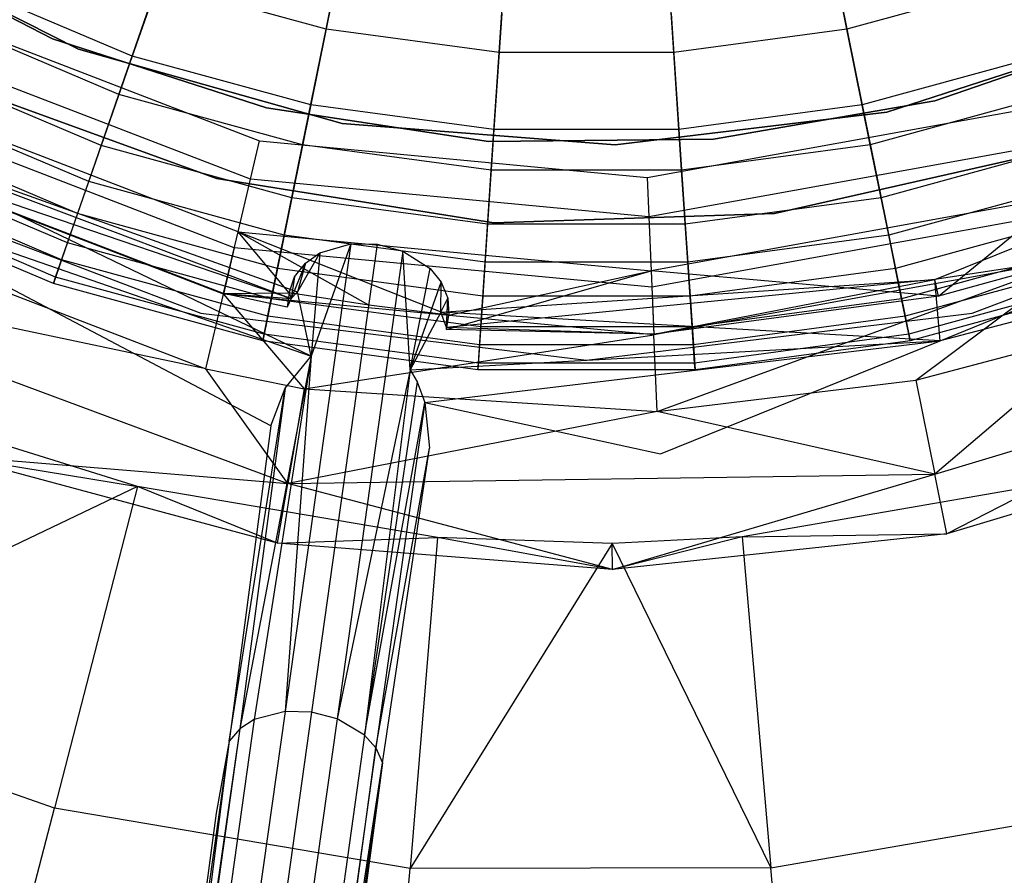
# Model space of a CAD drawing. Extents: x 5.4 to 34.8, y -14.7 to 14.7.
# Tile 136 of 251: x 19.1 to 20.9, y -4 to -2.4. Entities that reach past the tile are written whole.
import ezdxf

# ---------------------------------------------------------------- set-up
doc = ezdxf.new("R2010")
doc.units = 0
doc.header["$LTSCALE"] = 2.54
doc.layers.get('0').update_dxf_attribs({"color": 13, "linetype": 'CONTINUOUS'})

# ---------------------------------------------------------------- blocks, each defined once
blk = doc.blocks.new('BOHO_S_PM_7777_STL')
at = {"color": 0}
for p, q in [((19.6372, -2.3846, 14.9409), (19.6896, -2.1268, 14.6414)), ((19.6372, -2.3846, 14.9409), (19.6896, -2.1268, 14.6414)), ((20.6066, -2.3846, 14.9409), (20.5542, -2.1268, 14.6414)), ((20.6066, -2.3846, 14.9409), (20.5542, -2.1268, 14.6414)), ((19.9594, -2.4279, 14.9409), (19.977, -2.1654, 14.6414)), ((19.9594, -2.4279, 14.9409), (19.977, -2.1654, 14.6414)), ((20.2845, -2.4279, 14.9409), (20.2669, -2.1654, 14.6414)), ((20.2845, -2.4279, 14.9409), (20.2669, -2.1654, 14.6414)), ((18.7221, -2.191, 154.1511), (19.1764, -2.422, 154.1511)), ((19.1764, -2.422, 161.7511), (18.7221, -2.191, 161.7511)), ((19.1764, -2.422, 161.7511), (18.7221, -2.191, 161.7511)), ((18.7221, -2.191, 154.1511), (19.1764, -2.422, 154.1511)), ((19.1278, -2.4024, 154.4311), (18.7553, -2.2119, 154.4311)), ((18.7553, -2.2119, 154.3511), (19.1278, -2.4024, 154.3511)), ((19.1278, -2.4024, 154.4311), (18.7553, -2.2119, 154.4311)), ((18.7553, -2.2119, 154.3511), (19.1278, -2.4024, 154.3511)), ((19.3476, -2.23, 18.9274), (19.2766, -2.4345, 18.5337)), ((19.3476, -2.23, 18.9274), (19.2766, -2.4345, 18.5337)), ((19.2766, -2.4345, 18.5337), (18.9597, -2.3001, 18.5337)), ((19.2766, -2.4345, 18.5337), (18.9597, -2.3001, 18.5337)), ((19.2518, -2.506, 15.2737), (19.3237, -2.2987, 14.9409)), ((19.2518, -2.506, 15.2737), (19.3237, -2.2987, 14.9409)), ((19.6372, -2.3846, 14.9409), (19.3237, -2.2987, 14.9409)), ((19.6372, -2.3846, 14.9409), (19.3237, -2.2987, 14.9409)), ((20.9201, -2.2987, 14.9409), (20.6066, -2.3846, 14.9409)), ((20.9201, -2.2987, 14.9409), (20.6066, -2.3846, 14.9409)), ((19.6517, -2.3133, 18.9274), (19.6086, -2.5254, 18.5337)), ((19.6517, -2.3133, 18.9274), (19.6086, -2.5254, 18.5337)), ((20.5921, -2.3133, 18.9274), (20.6352, -2.5254, 18.5337)), ((20.5921, -2.3133, 18.9274), (20.6352, -2.5254, 18.5337)), ((18.8363, -2.3319, 26.5706), (19.5131, -2.5923, 26.5706)), ((18.8363, -2.3319, 26.5706), (19.5131, -2.5923, 26.5706)), ((19.9643, -2.3553, 18.9274), (19.9498, -2.5713, 18.5337)), ((19.9643, -2.3553, 18.9274), (19.9498, -2.5713, 18.5337)), ((20.2796, -2.3553, 18.9274), (20.2941, -2.5713, 18.5337)), ((20.2796, -2.3553, 18.9274), (20.2941, -2.5713, 18.5337)), ((19.2518, -2.506, 15.2737), (18.9255, -2.3676, 15.2737)), ((19.2518, -2.506, 15.2737), (18.9255, -2.3676, 15.2737)), ((20.6813, -2.5391, 154.1511), (21.1659, -2.3812, 154.1511)), ((21.1659, -2.3812, 161.7511), (20.6813, -2.5391, 161.7511)), ((21.1659, -2.3812, 161.7511), (20.6813, -2.5391, 161.7511)), ((20.6813, -2.5391, 154.1511), (21.1659, -2.3812, 154.1511)), ((20.7704, -2.5178, 154.3511), (21.1659, -2.3812, 154.3511)), ((21.1659, -2.3812, 154.4311), (20.7704, -2.5178, 154.4311)), ((21.1659, -2.3812, 154.4311), (20.7704, -2.5178, 154.4311)), ((20.7704, -2.5178, 154.3511), (21.1659, -2.3812, 154.3511)), ((19.4963, -2.6637, 26.2386), (18.8009, -2.3961, 26.2386)), ((19.4963, -2.6637, 26.2386), (18.8009, -2.3961, 26.2386)), ((19.5935, -2.5996, 15.2737), (19.6372, -2.3846, 14.9409)), ((19.5935, -2.5996, 15.2737), (19.6372, -2.3846, 14.9409)), ((19.9594, -2.4279, 14.9409), (19.6372, -2.3846, 14.9409)), ((19.9594, -2.4279, 14.9409), (19.6372, -2.3846, 14.9409)), ((20.6066, -2.3846, 14.9409), (20.2845, -2.4279, 14.9409)), ((20.6066, -2.3846, 14.9409), (20.2845, -2.4279, 14.9409)), ((20.6503, -2.5996, 15.2737), (20.6066, -2.3846, 14.9409)), ((20.6503, -2.5996, 15.2737), (20.6066, -2.3846, 14.9409)), ((19.5261, -2.5308, 154.4311), (19.1278, -2.4024, 154.4311)), ((19.1278, -2.4024, 154.4311), (19.1278, -2.4024, 154.3511)), ((19.1278, -2.4024, 154.3511), (19.5261, -2.5308, 154.3511)), ((19.1278, -2.4024, 154.4311), (19.1278, -2.4024, 154.3511)), ((19.5261, -2.5308, 154.4311), (19.1278, -2.4024, 154.4311)), ((19.1278, -2.4024, 154.3511), (19.5261, -2.5308, 154.3511)), ((19.1764, -2.422, 154.1511), (19.6671, -2.5599, 154.1511)), ((19.6671, -2.5599, 161.7511), (19.1764, -2.422, 161.7511)), ((19.1764, -2.422, 161.7511), (19.1764, -2.422, 154.1511)), ((19.1764, -2.422, 161.7511), (19.1764, -2.422, 154.1511)), ((19.6671, -2.5599, 161.7511), (19.1764, -2.422, 161.7511)), ((19.1764, -2.422, 154.1511), (19.6671, -2.5599, 154.1511)), ((19.2766, -2.4345, 18.5337), (19.2188, -2.6009, 18.1204)), ((19.2766, -2.4345, 18.5337), (19.2188, -2.6009, 18.1204)), ((19.6086, -2.5254, 18.5337), (19.2766, -2.4345, 18.5337)), ((19.6086, -2.5254, 18.5337), (19.2766, -2.4345, 18.5337)), ((19.9447, -2.6468, 15.2737), (19.9594, -2.4279, 14.9409)), ((19.9447, -2.6468, 15.2737), (19.9594, -2.4279, 14.9409)), ((20.2845, -2.4279, 14.9409), (19.9594, -2.4279, 14.9409)), ((20.2845, -2.4279, 14.9409), (19.9594, -2.4279, 14.9409)), ((20.2991, -2.6468, 15.2737), (20.2845, -2.4279, 14.9409)), ((20.2991, -2.6468, 15.2737), (20.2845, -2.4279, 14.9409)), ((20.9673, -2.4345, 18.5337), (20.6352, -2.5254, 18.5337)), ((20.9673, -2.4345, 18.5337), (20.6352, -2.5254, 18.5337)), ((19.2188, -2.6009, 18.1204), (18.8802, -2.4573, 18.1204)), ((19.2188, -2.6009, 18.1204), (18.8802, -2.4573, 18.1204)), ((19.4734, -2.7614, 25.9286), (18.7524, -2.484, 25.9286)), ((19.4734, -2.7614, 25.9286), (18.7524, -2.484, 25.9286)), ((19.433, -2.6623, 154.1511), (18.9416, -2.4838, 154.1511)), ((18.9416, -2.4838, 161.7511), (19.433, -2.6623, 161.7511)), ((19.433, -2.6623, 154.1511), (18.9416, -2.4838, 154.1511)), ((18.9416, -2.4838, 161.7511), (19.433, -2.6623, 161.7511)), ((19.1955, -2.6681, 15.6335), (19.2518, -2.506, 15.2737)), ((19.1955, -2.6681, 15.6335), (19.2518, -2.506, 15.2737)), ((19.5935, -2.5996, 15.2737), (19.2518, -2.506, 15.2737)), ((19.5935, -2.5996, 15.2737), (19.2518, -2.506, 15.2737)), ((20.9921, -2.506, 15.2737), (20.6503, -2.5996, 15.2737)), ((20.9921, -2.506, 15.2737), (20.6503, -2.5996, 15.2737)), ((20.7702, -2.8505, 25.6517), (21.6397, -2.4985, 25.6517)), ((20.7702, -2.8505, 25.6517), (21.6397, -2.4985, 25.6517)), ((19.4664, -2.7912, 26.5706), (18.7376, -2.5108, 26.5706)), ((19.4664, -2.7912, 26.5706), (18.7376, -2.5108, 26.5706)), ((19.1955, -2.6681, 15.6335), (18.8481, -2.5208, 15.6335)), ((19.1955, -2.6681, 15.6335), (18.8481, -2.5208, 15.6335)), ((19.6086, -2.5254, 18.5337), (19.5735, -2.6981, 18.1204)), ((19.6086, -2.5254, 18.5337), (19.5735, -2.6981, 18.1204)), ((19.9498, -2.5713, 18.5337), (19.6086, -2.5254, 18.5337)), ((19.9498, -2.5713, 18.5337), (19.6086, -2.5254, 18.5337)), ((20.6352, -2.5254, 18.5337), (20.2941, -2.5713, 18.5337)), ((20.6352, -2.5254, 18.5337), (20.2941, -2.5713, 18.5337)), ((20.7704, -2.5178, 154.4311), (20.3582, -2.5892, 154.4311)), ((20.3582, -2.5892, 154.3511), (20.7704, -2.5178, 154.3511)), ((20.7704, -2.5178, 154.4311), (20.3582, -2.5892, 154.4311)), ((20.3582, -2.5892, 154.3511), (20.7704, -2.5178, 154.3511)), ((20.6352, -2.5254, 18.5337), (20.6703, -2.6981, 18.1204)), ((20.6352, -2.5254, 18.5337), (20.6703, -2.6981, 18.1204)), ((20.7704, -2.5178, 154.4311), (20.7704, -2.5178, 154.3511)), ((20.7704, -2.5178, 154.4311), (20.7704, -2.5178, 154.3511)), ((19.9398, -2.5936, 154.4311), (19.5261, -2.5308, 154.4311)), ((19.5261, -2.5308, 154.4311), (19.5261, -2.5308, 154.3511)), ((19.5261, -2.5308, 154.3511), (19.9398, -2.5936, 154.3511)), ((19.5261, -2.5308, 154.4311), (19.5261, -2.5308, 154.3511)), ((19.9398, -2.5936, 154.4311), (19.5261, -2.5308, 154.4311)), ((19.5261, -2.5308, 154.3511), (19.9398, -2.5936, 154.3511)), ((20.1752, -2.5995, 154.1511), (20.6813, -2.5391, 154.1511)), ((20.6813, -2.5391, 161.7511), (20.1752, -2.5995, 161.7511)), ((20.6813, -2.5391, 161.7511), (20.1752, -2.5995, 161.7511)), ((20.1752, -2.5995, 154.1511), (20.6813, -2.5391, 154.1511)), ((20.2351, -2.6605, 26.5706), (20.9486, -2.5313, 26.5706)), ((20.2351, -2.6605, 26.5706), (20.9486, -2.5313, 26.5706)), ((20.6813, -2.5391, 161.7511), (20.6813, -2.5391, 154.1511)), ((20.6813, -2.5391, 161.7511), (20.6813, -2.5391, 154.1511)), ((19.6093, -2.9928, 25.4475), (18.7162, -2.5631, 25.6517)), ((18.7162, -2.5631, 25.6517), (19.5841, -2.8734, 25.6517)), ((19.6093, -2.9928, 25.4475), (18.7162, -2.5631, 25.6517)), ((18.7162, -2.5631, 25.6517), (19.5841, -2.8734, 25.6517)), ((18.7162, -2.5631, 25.6517), (19.5723, -2.8858, 25.6755)), ((18.7162, -2.5631, 25.6517), (19.5723, -2.8858, 25.6755)), ((19.6671, -2.5599, 154.1511), (20.1752, -2.5995, 154.1511)), ((20.1752, -2.5995, 161.7511), (19.6671, -2.5599, 161.7511)), ((19.6671, -2.5599, 161.7511), (19.6671, -2.5599, 154.1511)), ((19.6671, -2.5599, 161.7511), (19.6671, -2.5599, 154.1511)), ((20.1752, -2.5995, 161.7511), (19.6671, -2.5599, 161.7511)), ((19.6671, -2.5599, 154.1511), (20.1752, -2.5995, 154.1511)), ((19.1748, -2.7277, 17.6916), (18.8197, -2.5771, 17.6916)), ((19.1748, -2.7277, 17.6916), (18.8197, -2.5771, 17.6916)), ((19.9498, -2.5713, 18.5337), (19.938, -2.7471, 18.1204)), ((19.9498, -2.5713, 18.5337), (19.938, -2.7471, 18.1204)), ((20.2941, -2.5713, 18.5337), (19.9498, -2.5713, 18.5337)), ((20.2941, -2.5713, 18.5337), (19.9498, -2.5713, 18.5337)), ((20.2941, -2.5713, 18.5337), (20.3058, -2.7471, 18.1204)), ((20.2941, -2.5713, 18.5337), (20.3058, -2.7471, 18.1204)), ((19.4462, -2.8773, 26.1937), (18.6949, -2.5883, 26.1937)), ((19.4462, -2.8773, 26.1937), (18.6949, -2.5883, 26.1937)), ((19.4463, -2.8765, 25.704), (18.6953, -2.5876, 25.704)), ((18.6953, -2.5876, 25.704), (19.5723, -2.8858, 25.6755)), ((18.6953, -2.5876, 25.704), (19.5723, -2.8858, 25.6755)), ((19.4463, -2.8765, 25.704), (18.6953, -2.5876, 25.704)), ((19.2188, -2.6009, 18.1204), (19.1748, -2.7277, 17.6916)), ((19.2188, -2.6009, 18.1204), (19.1748, -2.7277, 17.6916)), ((19.5735, -2.6981, 18.1204), (19.2188, -2.6009, 18.1204)), ((19.5735, -2.6981, 18.1204), (19.2188, -2.6009, 18.1204)), ((19.4963, -2.6637, 26.2386), (19.5131, -2.5923, 26.5706)), ((19.4963, -2.6637, 26.2386), (19.5131, -2.5923, 26.5706)), ((19.5131, -2.5923, 26.5706), (20.2351, -2.6605, 26.5706)), ((19.5131, -2.5923, 26.5706), (20.2351, -2.6605, 26.5706)), ((19.5594, -2.7678, 15.6335), (19.5935, -2.5996, 15.2737)), ((19.5594, -2.7678, 15.6335), (19.5935, -2.5996, 15.2737)), ((19.9447, -2.6468, 15.2737), (19.5935, -2.5996, 15.2737)), ((19.9447, -2.6468, 15.2737), (19.5935, -2.5996, 15.2737)), ((20.3582, -2.5892, 154.4311), (19.9398, -2.5936, 154.4311)), ((19.9398, -2.5936, 154.3511), (20.3582, -2.5892, 154.3511)), ((20.3582, -2.5892, 154.4311), (19.9398, -2.5936, 154.4311)), ((19.9398, -2.5936, 154.3511), (20.3582, -2.5892, 154.3511)), ((19.9398, -2.5936, 154.4311), (19.9398, -2.5936, 154.3511)), ((19.9398, -2.5936, 154.4311), (19.9398, -2.5936, 154.3511)), ((20.1752, -2.5995, 161.7511), (20.1752, -2.5995, 154.1511)), ((20.1752, -2.5995, 161.7511), (20.1752, -2.5995, 154.1511)), ((20.9714, -2.601, 26.2386), (20.2382, -2.7337, 26.2386)), ((20.9714, -2.601, 26.2386), (20.2382, -2.7337, 26.2386)), ((20.6503, -2.5996, 15.2737), (20.2991, -2.6468, 15.2737)), ((20.6503, -2.5996, 15.2737), (20.2991, -2.6468, 15.2737)), ((20.3582, -2.5892, 154.4311), (20.3582, -2.5892, 154.3511)), ((20.3582, -2.5892, 154.4311), (20.3582, -2.5892, 154.3511)), ((20.6845, -2.7678, 15.6335), (20.6503, -2.5996, 15.2737)), ((20.6845, -2.7678, 15.6335), (20.6503, -2.5996, 15.2737)), ((21.0251, -2.6009, 18.1204), (20.6703, -2.6981, 18.1204)), ((21.0251, -2.6009, 18.1204), (20.6703, -2.6981, 18.1204)), ((20.7802, -2.9641, 25.4475), (21.7125, -2.5864, 25.4475)), ((20.7802, -2.9641, 25.4475), (21.7125, -2.5864, 25.4475)), ((20.9818, -2.6121, 154.1511), (20.4719, -2.7276, 154.1511)), ((20.4719, -2.7276, 161.7511), (20.9818, -2.6121, 161.7511)), ((20.9818, -2.6121, 154.1511), (20.4719, -2.7276, 154.1511)), ((20.4719, -2.7276, 161.7511), (20.9818, -2.6121, 161.7511)), ((19.1559, -2.7821, 16.0134), (18.7937, -2.6285, 16.0134)), ((19.1559, -2.7821, 16.0134), (18.7937, -2.6285, 16.0134)), ((18.7278, -2.6564, 21.4263), (19.404, -2.9128, 21.4263)), ((18.7278, -2.6564, 21.4263), (19.404, -2.9128, 21.4263)), ((18.7278, -2.6564, 21.2294), (19.404, -2.9128, 21.2294)), ((18.7278, -2.6564, 21.2294), (19.404, -2.9128, 21.2294)), ((19.9333, -2.8181, 15.6335), (19.9447, -2.6468, 15.2737)), ((19.9333, -2.8181, 15.6335), (19.9447, -2.6468, 15.2737)), ((20.2991, -2.6468, 15.2737), (19.9447, -2.6468, 15.2737)), ((20.2991, -2.6468, 15.2737), (19.9447, -2.6468, 15.2737)), ((20.3106, -2.8181, 15.6335), (20.2991, -2.6468, 15.2737)), ((20.3106, -2.8181, 15.6335), (20.2991, -2.6468, 15.2737)), ((20.8399, -2.9128, 21.4263), (21.5161, -2.6564, 21.4263)), ((20.8399, -2.9128, 21.4263), (21.5161, -2.6564, 21.4263)), ((20.8399, -2.9128, 21.2294), (21.5161, -2.6564, 21.2294)), ((20.8399, -2.9128, 21.2294), (21.5161, -2.6564, 21.2294)), ((19.5345, -3.1227, 25.4449), (18.6758, -2.6699, 25.4475)), ((18.6758, -2.6699, 25.4475), (19.6093, -2.9928, 25.4475)), ((18.6758, -2.6699, 25.4475), (19.6093, -2.9928, 25.4475)), ((19.145, -2.8136, 17.2516), (18.7787, -2.6582, 17.2516)), ((19.145, -2.8136, 17.2516), (18.7787, -2.6582, 17.2516)), ((19.1559, -2.7821, 16.0134), (19.1955, -2.6681, 15.6335)), ((19.1559, -2.7821, 16.0134), (19.1955, -2.6681, 15.6335)), ((19.5594, -2.7678, 15.6335), (19.1955, -2.6681, 15.6335)), ((19.5594, -2.7678, 15.6335), (19.1955, -2.6681, 15.6335)), ((19.9493, -2.7446, 154.1511), (19.433, -2.6623, 154.1511)), ((19.433, -2.6623, 161.7511), (19.9493, -2.7446, 161.7511)), ((19.433, -2.6623, 154.1511), (19.433, -2.6623, 161.7511)), ((19.9493, -2.7446, 154.1511), (19.433, -2.6623, 154.1511)), ((19.433, -2.6623, 161.7511), (19.9493, -2.7446, 161.7511)), ((19.433, -2.6623, 154.1511), (19.433, -2.6623, 161.7511)), ((19.4734, -2.7614, 25.9286), (19.4963, -2.6637, 26.2386)), ((19.4734, -2.7614, 25.9286), (19.4963, -2.6637, 26.2386)), ((20.2382, -2.7337, 26.2386), (19.4963, -2.6637, 26.2386)), ((20.2382, -2.7337, 26.2386), (19.4963, -2.6637, 26.2386)), ((20.2351, -2.6605, 26.5706), (20.2382, -2.7337, 26.2386)), ((20.2351, -2.6605, 26.5706), (20.2382, -2.7337, 26.2386)), ((21.0484, -2.6681, 15.6335), (20.6845, -2.7678, 15.6335)), ((21.0484, -2.6681, 15.6335), (20.6845, -2.7678, 15.6335)), ((19.1338, -2.8456, 16.4063), (18.7634, -2.6885, 16.4063)), ((19.1338, -2.8456, 16.4063), (18.7634, -2.6885, 16.4063)), ((19.1297, -2.8576, 16.8047), (18.7576, -2.6999, 16.8047)), ((19.1297, -2.8576, 16.8047), (18.7576, -2.6999, 16.8047)), ((19.5735, -2.6981, 18.1204), (19.5468, -2.8296, 17.6916)), ((19.5735, -2.6981, 18.1204), (19.5468, -2.8296, 17.6916)), ((19.938, -2.7471, 18.1204), (19.5735, -2.6981, 18.1204)), ((19.938, -2.7471, 18.1204), (19.5735, -2.6981, 18.1204)), ((21.0026, -2.6964, 25.9286), (20.2424, -2.834, 25.9286)), ((21.0026, -2.6964, 25.9286), (20.2424, -2.834, 25.9286)), ((20.6703, -2.6981, 18.1204), (20.3058, -2.7471, 18.1204)), ((20.6703, -2.6981, 18.1204), (20.3058, -2.7471, 18.1204)), ((20.6703, -2.6981, 18.1204), (20.6971, -2.8296, 17.6916)), ((20.6703, -2.6981, 18.1204), (20.6971, -2.8296, 17.6916)), ((20.7772, -2.8812, 25.704), (21.0026, -2.6964, 25.9286)), ((20.7772, -2.8812, 25.704), (21.0026, -2.6964, 25.9286)), ((21.7953, -2.7012, 25.4449), (20.7802, -2.9641, 25.4475)), ((18.6258, -2.7136, 25.8507), (19.4134, -3.0166, 25.8507)), ((18.6258, -2.7136, 25.8507), (19.4134, -3.0166, 25.8507)), ((19.1748, -2.7277, 17.6916), (19.145, -2.8136, 17.2516)), ((19.1748, -2.7277, 17.6916), (19.145, -2.8136, 17.2516)), ((19.5468, -2.8296, 17.6916), (19.1748, -2.7277, 17.6916)), ((19.5468, -2.8296, 17.6916), (19.1748, -2.7277, 17.6916)), ((20.4719, -2.7276, 154.1511), (19.9493, -2.7446, 154.1511)), ((19.9493, -2.7446, 161.7511), (20.4719, -2.7276, 161.7511)), ((20.4719, -2.7276, 154.1511), (19.9493, -2.7446, 154.1511)), ((19.9493, -2.7446, 161.7511), (20.4719, -2.7276, 161.7511)), ((21.0121, -2.7254, 26.5706), (20.2437, -2.8645, 26.5706)), ((21.0121, -2.7254, 26.5706), (20.2437, -2.8645, 26.5706)), ((20.4719, -2.7276, 154.1511), (20.4719, -2.7276, 161.7511)), ((20.4719, -2.7276, 154.1511), (20.4719, -2.7276, 161.7511)), ((21.0691, -2.7277, 17.6916), (20.6971, -2.8296, 17.6916)), ((21.0691, -2.7277, 17.6916), (20.6971, -2.8296, 17.6916)), ((19.938, -2.7471, 18.1204), (19.9291, -2.881, 17.6916)), ((19.938, -2.7471, 18.1204), (19.9291, -2.881, 17.6916)), ((20.3058, -2.7471, 18.1204), (19.938, -2.7471, 18.1204)), ((20.3058, -2.7471, 18.1204), (19.938, -2.7471, 18.1204)), ((19.9493, -2.7446, 154.1511), (19.9493, -2.7446, 161.7511)), ((19.9493, -2.7446, 154.1511), (19.9493, -2.7446, 161.7511)), ((20.2382, -2.7337, 26.2386), (20.2424, -2.834, 25.9286)), ((20.2382, -2.7337, 26.2386), (20.2424, -2.834, 25.9286)), ((20.3058, -2.7471, 18.1204), (20.3148, -2.881, 17.6916)), ((20.3058, -2.7471, 18.1204), (20.3148, -2.881, 17.6916)), ((19.4463, -2.8765, 25.704), (19.4734, -2.7614, 25.9286)), ((19.4463, -2.8765, 25.704), (19.4734, -2.7614, 25.9286)), ((19.8655, -2.9165, 25.7469), (19.4734, -2.7614, 25.9286)), ((19.4734, -2.7614, 25.9286), (20.2424, -2.834, 25.9286)), ((19.8655, -2.9165, 25.7469), (19.4734, -2.7614, 25.9286)), ((19.7166, -2.8982, 25.7492), (19.4734, -2.7614, 25.9286)), ((19.4734, -2.7614, 25.9286), (20.2424, -2.834, 25.9286)), ((19.5684, -2.8749, 25.7471), (19.4734, -2.7614, 25.9286)), ((19.7166, -2.8982, 25.7492), (19.4734, -2.7614, 25.9286)), ((19.5684, -2.8749, 25.7471), (19.4734, -2.7614, 25.9286)), ((19.1338, -2.8456, 16.4063), (19.1559, -2.7821, 16.0134)), ((19.1338, -2.8456, 16.4063), (19.1559, -2.7821, 16.0134)), ((19.5353, -2.886, 16.0134), (19.1559, -2.7821, 16.0134)), ((19.5353, -2.886, 16.0134), (19.1559, -2.7821, 16.0134)), ((19.5353, -2.886, 16.0134), (19.5594, -2.7678, 15.6335)), ((19.5353, -2.886, 16.0134), (19.5594, -2.7678, 15.6335)), ((19.9333, -2.8181, 15.6335), (19.5594, -2.7678, 15.6335)), ((19.9333, -2.8181, 15.6335), (19.5594, -2.7678, 15.6335)), ((19.6834, -2.7837, 25.6537), (19.5611, -3.6539, 24.7393)), ((19.6834, -2.7837, 25.6537), (19.5611, -3.6539, 24.7393)), ((19.6834, -2.7837, 25.6537), (19.6093, -2.9928, 25.4475)), ((19.6834, -2.7837, 25.6537), (19.6093, -2.9928, 25.4475)), ((19.7325, -2.7844, 25.6483), (19.6101, -3.6552, 24.7334)), ((19.7325, -2.7844, 25.6483), (19.6101, -3.6552, 24.7334)), ((19.6255, -2.8009, 25.6758), (19.6834, -2.7837, 25.6537)), ((19.6255, -2.8009, 25.6758), (19.6834, -2.7837, 25.6537)), ((19.6834, -2.7837, 25.6537), (19.7325, -2.7844, 25.6483)), ((19.6834, -2.7837, 25.6537), (19.7325, -2.7844, 25.6483)), ((19.7325, -2.7844, 25.6483), (19.78, -2.7972, 25.6537)), ((19.7325, -2.7844, 25.6483), (19.78, -2.7972, 25.6537)), ((20.6845, -2.7678, 15.6335), (20.3106, -2.8181, 15.6335)), ((20.6845, -2.7678, 15.6335), (20.3106, -2.8181, 15.6335)), ((20.7085, -2.886, 16.0134), (20.6845, -2.7678, 15.6335)), ((20.7085, -2.886, 16.0134), (20.6845, -2.7678, 15.6335)), ((21.088, -2.7821, 16.0134), (20.7085, -2.886, 16.0134)), ((21.088, -2.7821, 16.0134), (20.7085, -2.886, 16.0134)), ((19.4664, -2.7912, 26.5706), (19.4462, -2.8773, 26.1937)), ((19.4664, -2.7912, 26.5706), (19.4462, -2.8773, 26.1937)), ((20.2437, -2.8645, 26.5706), (19.4664, -2.7912, 26.5706)), ((20.2437, -2.8645, 26.5706), (19.4664, -2.7912, 26.5706)), ((19.6255, -2.8009, 25.6758), (19.5841, -2.8734, 25.6517)), ((19.6255, -2.8009, 25.6758), (19.5841, -2.8734, 25.6517)), ((19.5987, -2.8196, 25.6953), (19.6255, -2.8009, 25.6758)), ((19.5987, -2.8196, 25.6953), (19.6255, -2.8009, 25.6758)), ((19.6255, -2.8009, 25.6758), (19.6093, -2.9928, 25.4475)), ((19.6255, -2.8009, 25.6758), (19.6093, -2.9928, 25.4475)), ((19.78, -2.7972, 25.6537), (19.6576, -3.6675, 24.7393)), ((19.78, -2.7972, 25.6537), (19.6576, -3.6675, 24.7393)), ((19.7935, -3.0185, 25.4475), (19.78, -2.7972, 25.6537)), ((19.78, -2.7972, 25.6537), (19.8308, -2.8297, 25.6758)), ((19.7935, -3.0185, 25.4475), (19.78, -2.7972, 25.6537)), ((19.78, -2.7972, 25.6537), (19.8308, -2.8297, 25.6758)), ((19.4134, -3.0166, 25.8507), (18.437, -2.8108, 25.8475)), ((18.437, -2.8108, 25.8475), (19.5661, -3.2296, 25.8475)), ((19.4134, -3.0166, 25.8507), (18.437, -2.8108, 25.8475)), ((18.437, -2.8108, 25.8475), (19.5661, -3.2296, 25.8475)), ((19.145, -2.8136, 17.2516), (19.1297, -2.8576, 16.8047)), ((19.145, -2.8136, 17.2516), (19.1297, -2.8576, 16.8047)), ((19.5287, -2.9187, 17.2516), (19.145, -2.8136, 17.2516)), ((19.5287, -2.9187, 17.2516), (19.145, -2.8136, 17.2516)), ((19.5987, -2.8196, 25.6953), (19.5723, -2.8858, 25.6755)), ((19.5987, -2.8196, 25.6953), (19.5723, -2.8858, 25.6755)), ((19.5784, -2.8452, 25.72), (19.5987, -2.8196, 25.6953)), ((19.5784, -2.8452, 25.72), (19.5987, -2.8196, 25.6953)), ((19.5987, -2.8196, 25.6953), (19.5841, -2.8734, 25.6517)), ((19.5987, -2.8196, 25.6953), (19.5841, -2.8734, 25.6517)), ((19.9252, -2.9384, 16.0134), (19.9333, -2.8181, 15.6335)), ((19.9252, -2.9384, 16.0134), (19.9333, -2.8181, 15.6335)), ((20.3106, -2.8181, 15.6335), (19.9333, -2.8181, 15.6335)), ((20.3106, -2.8181, 15.6335), (19.9333, -2.8181, 15.6335)), ((21.0395, -2.8095, 26.1937), (20.2475, -2.9529, 26.1937)), ((21.0395, -2.8095, 26.1937), (20.2475, -2.9529, 26.1937)), ((20.2536, -3.0959, 25.8507), (21.0395, -2.8095, 26.1937)), ((20.2536, -3.0959, 25.8507), (21.0395, -2.8095, 26.1937)), ((20.3186, -2.9384, 16.0134), (20.3106, -2.8181, 15.6335)), ((20.3186, -2.9384, 16.0134), (20.3106, -2.8181, 15.6335)), ((21.0989, -2.8136, 17.2516), (20.7152, -2.9187, 17.2516)), ((21.0989, -2.8136, 17.2516), (20.7152, -2.9187, 17.2516)), ((20.735, -3.0375, 25.8507), (21.0395, -2.8095, 26.1937)), ((20.735, -3.0375, 25.8507), (21.0395, -2.8095, 26.1937)), ((21.0393, -2.8088, 25.704), (20.7702, -2.8505, 25.6517)), ((21.0393, -2.8088, 25.704), (20.7702, -2.8505, 25.6517)), ((21.0393, -2.8088, 25.704), (20.7772, -2.8812, 25.704)), ((21.0393, -2.8088, 25.704), (20.7772, -2.8812, 25.704)), ((19.5468, -2.8296, 17.6916), (19.5287, -2.9187, 17.2516)), ((19.5468, -2.8296, 17.6916), (19.5287, -2.9187, 17.2516)), ((19.9291, -2.881, 17.6916), (19.5468, -2.8296, 17.6916)), ((19.9291, -2.881, 17.6916), (19.5468, -2.8296, 17.6916)), ((19.7935, -3.0185, 25.4475), (19.8308, -2.8297, 25.6758)), ((19.7935, -3.0185, 25.4475), (19.8308, -2.8297, 25.6758)), ((19.8308, -2.8297, 25.6758), (19.8514, -2.855, 25.6952)), ((19.8308, -2.8297, 25.6758), (19.8514, -2.855, 25.6952)), ((19.8615, -2.9433, 25.704), (20.2424, -2.834, 25.9286)), ((19.8615, -2.9433, 25.704), (20.2424, -2.834, 25.9286)), ((19.8655, -2.9165, 25.7469), (20.2424, -2.834, 25.9286)), ((19.8655, -2.9165, 25.7469), (20.2424, -2.834, 25.9286)), ((20.2424, -2.834, 25.9286), (20.2475, -2.9521, 25.704)), ((20.7772, -2.8812, 25.704), (20.2424, -2.834, 25.9286)), ((20.7772, -2.8812, 25.704), (20.2424, -2.834, 25.9286)), ((20.2424, -2.834, 25.9286), (20.2475, -2.9521, 25.704)), ((20.6971, -2.8296, 17.6916), (20.3148, -2.881, 17.6916)), ((20.6971, -2.8296, 17.6916), (20.3148, -2.881, 17.6916)), ((20.6971, -2.8296, 17.6916), (20.7152, -2.9187, 17.2516)), ((20.6971, -2.8296, 17.6916), (20.7152, -2.9187, 17.2516)), ((19.1297, -2.8576, 16.8047), (19.1338, -2.8456, 16.4063)), ((19.1297, -2.8576, 16.8047), (19.1338, -2.8456, 16.4063)), ((19.5194, -2.9644, 16.8047), (19.1297, -2.8576, 16.8047)), ((19.5194, -2.9644, 16.8047), (19.1297, -2.8576, 16.8047)), ((19.5219, -2.9519, 16.4063), (19.1338, -2.8456, 16.4063)), ((19.5219, -2.9519, 16.4063), (19.1338, -2.8456, 16.4063)), ((19.5684, -2.8749, 25.7471), (19.5784, -2.8452, 25.72)), ((19.5684, -2.8749, 25.7471), (19.5784, -2.8452, 25.72)), ((19.5784, -2.8452, 25.72), (19.5723, -2.8858, 25.6755)), ((19.5784, -2.8452, 25.72), (19.5723, -2.8858, 25.6755)), ((19.7935, -3.0185, 25.4475), (19.8514, -2.855, 25.6952)), ((19.7935, -3.0185, 25.4475), (19.8514, -2.855, 25.6952)), ((19.8507, -2.9107, 25.6517), (20.7702, -2.8505, 25.6517)), ((19.8507, -2.9107, 25.6517), (20.7702, -2.8505, 25.6517)), ((19.8507, -2.9107, 25.6517), (19.8514, -2.855, 25.6952)), ((19.8507, -2.9107, 25.6517), (19.8514, -2.855, 25.6952)), ((19.8514, -2.855, 25.6952), (19.864, -2.8852, 25.7199)), ((19.8514, -2.855, 25.6952), (19.864, -2.8852, 25.7199)), ((20.7702, -2.8505, 25.6517), (19.8614, -2.9394, 25.6976)), ((20.7702, -2.8505, 25.6517), (19.8614, -2.9394, 25.6976)), ((20.2475, -2.9521, 25.704), (20.7702, -2.8505, 25.6517)), ((20.2475, -2.9521, 25.704), (20.7702, -2.8505, 25.6517)), ((21.11, -2.8456, 16.4063), (20.7219, -2.9519, 16.4063)), ((21.11, -2.8456, 16.4063), (20.7219, -2.9519, 16.4063)), ((21.1142, -2.8576, 16.8047), (20.7245, -2.9644, 16.8047)), ((21.1142, -2.8576, 16.8047), (20.7245, -2.9644, 16.8047)), ((20.7802, -2.9641, 25.4475), (20.7702, -2.8505, 25.6517)), ((20.7802, -2.9641, 25.4475), (20.7702, -2.8505, 25.6517)), ((20.7772, -2.8812, 25.704), (20.7702, -2.8505, 25.6517)), ((20.7772, -2.8812, 25.704), (20.7702, -2.8505, 25.6517)), ((19.4134, -3.0166, 25.8507), (19.4462, -2.8773, 26.1937)), ((19.4134, -3.0166, 25.8507), (19.4462, -2.8773, 26.1937)), ((19.4462, -2.8773, 26.1937), (19.5964, -3.0538, 25.8507)), ((20.2475, -2.9529, 26.1937), (19.4462, -2.8773, 26.1937)), ((19.4462, -2.8773, 26.1937), (19.5964, -3.0538, 25.8507)), ((20.2475, -2.9529, 26.1937), (19.4462, -2.8773, 26.1937)), ((19.4463, -2.8765, 25.704), (19.5684, -2.8749, 25.7471)), ((19.4463, -2.8765, 25.704), (19.5684, -2.8749, 25.7471)), ((19.5648, -2.9018, 25.704), (19.4463, -2.8765, 25.704)), ((19.4463, -2.8765, 25.704), (19.5723, -2.8858, 25.6755)), ((19.4463, -2.8765, 25.704), (19.5723, -2.8858, 25.6755)), ((19.5648, -2.9018, 25.704), (19.4463, -2.8765, 25.704)), ((19.5684, -2.8749, 25.7471), (19.5648, -2.9018, 25.704)), ((19.5684, -2.8749, 25.7471), (19.5648, -2.9018, 25.704)), ((19.7166, -2.8982, 25.7492), (19.5684, -2.8749, 25.7471)), ((19.5684, -2.8749, 25.7471), (19.5723, -2.8858, 25.6755)), ((19.5684, -2.8749, 25.7471), (19.5723, -2.8858, 25.6755)), ((19.7166, -2.8982, 25.7492), (19.5684, -2.8749, 25.7471)), ((19.5841, -2.8734, 25.6517), (19.5723, -2.8858, 25.6755)), ((19.5841, -2.8734, 25.6517), (19.5723, -2.8858, 25.6755)), ((19.6093, -2.9928, 25.4475), (19.5841, -2.8734, 25.6517)), ((19.6093, -2.9928, 25.4475), (19.5841, -2.8734, 25.6517)), ((20.2437, -2.8645, 26.5706), (20.2475, -2.9529, 26.1937)), ((20.2437, -2.8645, 26.5706), (20.2475, -2.9529, 26.1937)), ((19.5219, -2.9519, 16.4063), (19.5353, -2.886, 16.0134)), ((19.5219, -2.9519, 16.4063), (19.5353, -2.886, 16.0134)), ((19.9252, -2.9384, 16.0134), (19.5353, -2.886, 16.0134)), ((19.9252, -2.9384, 16.0134), (19.5353, -2.886, 16.0134)), ((19.5723, -2.8858, 25.6755), (19.5648, -2.9018, 25.704)), ((19.5723, -2.8858, 25.6755), (19.5648, -2.9018, 25.704)), ((19.8507, -2.9107, 25.6517), (19.864, -2.8852, 25.7199)), ((19.8507, -2.9107, 25.6517), (19.864, -2.8852, 25.7199)), ((19.8614, -2.9394, 25.6976), (19.864, -2.8852, 25.7199)), ((19.8614, -2.9394, 25.6976), (19.864, -2.8852, 25.7199)), ((19.8615, -2.9433, 25.704), (19.864, -2.8852, 25.7199)), ((19.8615, -2.9433, 25.704), (19.864, -2.8852, 25.7199)), ((19.864, -2.8852, 25.7199), (19.8655, -2.9165, 25.7469)), ((19.864, -2.8852, 25.7199), (19.8655, -2.9165, 25.7469)), ((19.9291, -2.881, 17.6916), (19.923, -2.9717, 17.2516)), ((19.9291, -2.881, 17.6916), (19.923, -2.9717, 17.2516)), ((20.3148, -2.881, 17.6916), (19.9291, -2.881, 17.6916)), ((20.3148, -2.881, 17.6916), (19.9291, -2.881, 17.6916)), ((20.7772, -2.8812, 25.704), (20.2475, -2.9521, 25.704)), ((20.7772, -2.8812, 25.704), (20.2475, -2.9521, 25.704)), ((20.3148, -2.881, 17.6916), (20.3209, -2.9717, 17.2516)), ((20.3148, -2.881, 17.6916), (20.3209, -2.9717, 17.2516)), ((20.7085, -2.886, 16.0134), (20.3186, -2.9384, 16.0134)), ((20.7085, -2.886, 16.0134), (20.3186, -2.9384, 16.0134)), ((20.7219, -2.9519, 16.4063), (20.7085, -2.886, 16.0134)), ((20.7219, -2.9519, 16.4063), (20.7085, -2.886, 16.0134)), ((19.404, -2.9128, 21.4263), (20.1219, -3, 21.4263)), ((19.404, -2.9128, 21.4263), (20.1219, -3, 21.4263)), ((19.404, -2.9128, 21.4263), (19.404, -2.9128, 21.2294)), ((19.404, -2.9128, 21.2294), (20.1219, -3, 21.2294)), ((19.404, -2.9128, 21.4263), (19.404, -2.9128, 21.2294)), ((19.404, -2.9128, 21.2294), (20.1219, -3, 21.2294)), ((19.8655, -2.9165, 25.7469), (19.7166, -2.8982, 25.7492)), ((19.8655, -2.9165, 25.7469), (19.7166, -2.8982, 25.7492)), ((19.8507, -2.9107, 25.6517), (19.7935, -3.0185, 25.4475)), ((19.8507, -2.9107, 25.6517), (19.7935, -3.0185, 25.4475)), ((19.8614, -2.9394, 25.6976), (19.8507, -2.9107, 25.6517)), ((20.7802, -2.9641, 25.4475), (19.8507, -2.9107, 25.6517)), ((20.7802, -2.9641, 25.4475), (19.8507, -2.9107, 25.6517)), ((19.8614, -2.9394, 25.6976), (19.8507, -2.9107, 25.6517)), ((20.1219, -3, 21.4263), (20.8399, -2.9128, 21.4263)), ((20.1219, -3, 21.4263), (20.8399, -2.9128, 21.4263)), ((20.1219, -3, 21.2294), (20.8399, -2.9128, 21.2294)), ((20.1219, -3, 21.2294), (20.8399, -2.9128, 21.2294)), ((20.8399, -2.9128, 21.4263), (20.8399, -2.9128, 21.2294)), ((20.8399, -2.9128, 21.4263), (20.8399, -2.9128, 21.2294)), ((19.5287, -2.9187, 17.2516), (19.5194, -2.9644, 16.8047)), ((19.5287, -2.9187, 17.2516), (19.5194, -2.9644, 16.8047)), ((19.923, -2.9717, 17.2516), (19.5287, -2.9187, 17.2516)), ((19.923, -2.9717, 17.2516), (19.5287, -2.9187, 17.2516)), ((19.8615, -2.9433, 25.704), (19.8655, -2.9165, 25.7469)), ((19.8615, -2.9433, 25.704), (19.8655, -2.9165, 25.7469)), ((20.7152, -2.9187, 17.2516), (20.3209, -2.9717, 17.2516)), ((20.7152, -2.9187, 17.2516), (20.3209, -2.9717, 17.2516)), ((20.7152, -2.9187, 17.2516), (20.7245, -2.9644, 16.8047)), ((20.7152, -2.9187, 17.2516), (20.7245, -2.9644, 16.8047)), ((19.8615, -2.9433, 25.704), (19.8614, -2.9394, 25.6976)), ((20.2475, -2.9521, 25.704), (19.8614, -2.9394, 25.6976)), ((19.8615, -2.9433, 25.704), (19.8614, -2.9394, 25.6976)), ((20.2475, -2.9521, 25.704), (19.8614, -2.9394, 25.6976)), ((20.2475, -2.9521, 25.704), (19.8615, -2.9433, 25.704)), ((20.2475, -2.9521, 25.704), (19.8615, -2.9433, 25.704)), ((19.9207, -3.0056, 16.4063), (19.9252, -2.9384, 16.0134)), ((19.9207, -3.0056, 16.4063), (19.9252, -2.9384, 16.0134)), ((20.3186, -2.9384, 16.0134), (19.9252, -2.9384, 16.0134)), ((20.3186, -2.9384, 16.0134), (19.9252, -2.9384, 16.0134)), ((20.3231, -3.0056, 16.4063), (20.3186, -2.9384, 16.0134)), ((20.3231, -3.0056, 16.4063), (20.3186, -2.9384, 16.0134)), ((20.735, -3.0375, 25.8507), (21.084, -2.9456, 25.8507)), ((20.735, -3.0375, 25.8507), (21.084, -2.9456, 25.8507)), ((21.084, -2.9456, 25.8507), (20.7703, -3.2123, 25.8475)), ((21.084, -2.9456, 25.8507), (20.7703, -3.2123, 25.8475)), ((19.5194, -2.9644, 16.8047), (19.5219, -2.9519, 16.4063)), ((19.5194, -2.9644, 16.8047), (19.5219, -2.9519, 16.4063)), ((19.9199, -3.0182, 16.8047), (19.5194, -2.9644, 16.8047)), ((19.9199, -3.0182, 16.8047), (19.5194, -2.9644, 16.8047)), ((19.9207, -3.0056, 16.4063), (19.5219, -2.9519, 16.4063)), ((19.9207, -3.0056, 16.4063), (19.5219, -2.9519, 16.4063)), ((19.5964, -3.0538, 25.8507), (20.2475, -2.9529, 26.1937)), ((19.5964, -3.0538, 25.8507), (20.2475, -2.9529, 26.1937)), ((19.7935, -3.0185, 25.4475), (20.7802, -2.9641, 25.4475)), ((19.7935, -3.0185, 25.4475), (20.7802, -2.9641, 25.4475)), ((19.8211, -3.0793, 25.4464), (20.7802, -2.9641, 25.4475)), ((19.8211, -3.0793, 25.4464), (20.7802, -2.9641, 25.4475)), ((20.2536, -3.0959, 25.8507), (20.2475, -2.9529, 26.1937)), ((20.2536, -3.0959, 25.8507), (20.2475, -2.9529, 26.1937)), ((20.2596, -3.1745, 25.4449), (20.7802, -2.9641, 25.4475)), ((20.7219, -2.9519, 16.4063), (20.3231, -3.0056, 16.4063)), ((20.7219, -2.9519, 16.4063), (20.3231, -3.0056, 16.4063)), ((20.7245, -2.9644, 16.8047), (20.324, -3.0182, 16.8047)), ((20.7245, -2.9644, 16.8047), (20.324, -3.0182, 16.8047)), ((20.7245, -2.9644, 16.8047), (20.7219, -2.9519, 16.4063)), ((20.7245, -2.9644, 16.8047), (20.7219, -2.9519, 16.4063)), ((19.923, -2.9717, 17.2516), (19.9199, -3.0182, 16.8047)), ((19.923, -2.9717, 17.2516), (19.9199, -3.0182, 16.8047)), ((20.3209, -2.9717, 17.2516), (19.923, -2.9717, 17.2516)), ((20.3209, -2.9717, 17.2516), (19.923, -2.9717, 17.2516)), ((20.3209, -2.9717, 17.2516), (20.324, -3.0182, 16.8047)), ((20.3209, -2.9717, 17.2516), (20.324, -3.0182, 16.8047)), ((19.6093, -2.9928, 25.4475), (19.477, -3.686, 24.785)), ((19.6093, -2.9928, 25.4475), (19.477, -3.686, 24.785)), ((19.6093, -2.9928, 25.4475), (19.5035, -3.6691, 24.7636)), ((19.6093, -2.9928, 25.4475), (19.5035, -3.6691, 24.7636)), ((19.5611, -3.0521, 25.4463), (19.6093, -2.9928, 25.4475)), ((19.6093, -2.9928, 25.4475), (19.5611, -3.6539, 24.7393)), ((19.6093, -2.9928, 25.4475), (19.5611, -3.6539, 24.7393)), ((19.5611, -3.0521, 25.4463), (19.6093, -2.9928, 25.4475)), ((19.9199, -3.0182, 16.8047), (19.9207, -3.0056, 16.4063)), ((19.9199, -3.0182, 16.8047), (19.9207, -3.0056, 16.4063)), ((20.3231, -3.0056, 16.4063), (19.9207, -3.0056, 16.4063)), ((20.3231, -3.0056, 16.4063), (19.9207, -3.0056, 16.4063)), ((20.1219, -3, 21.4263), (20.1219, -3, 21.2294)), ((20.1219, -3, 21.4263), (20.1219, -3, 21.2294)), ((20.324, -3.0182, 16.8047), (20.3231, -3.0056, 16.4063)), ((20.324, -3.0182, 16.8047), (20.3231, -3.0056, 16.4063)), ((19.4134, -3.0166, 25.8507), (19.5964, -3.0538, 25.8507)), ((19.5661, -3.2296, 25.8475), (19.4134, -3.0166, 25.8507)), ((19.4134, -3.0166, 25.8507), (19.5964, -3.0538, 25.8507)), ((19.5661, -3.2296, 25.8475), (19.4134, -3.0166, 25.8507)), ((19.7935, -3.0185, 25.4475), (19.6576, -3.6675, 24.7393)), ((19.7935, -3.0185, 25.4475), (19.6576, -3.6675, 24.7393)), ((19.7935, -3.0185, 25.4475), (19.7088, -3.6979, 24.7635)), ((19.7935, -3.0185, 25.4475), (19.7088, -3.6979, 24.7635)), ((19.7935, -3.0185, 25.4475), (19.8066, -3.0408, 25.4471)), ((19.7935, -3.0185, 25.4475), (19.8066, -3.0408, 25.4471)), ((20.324, -3.0182, 16.8047), (19.9199, -3.0182, 16.8047)), ((20.324, -3.0182, 16.8047), (19.9199, -3.0182, 16.8047)), ((19.8066, -3.0408, 25.4471), (19.7088, -3.6979, 24.7635)), ((19.8066, -3.0408, 25.4471), (19.7088, -3.6979, 24.7635)), ((19.8066, -3.0408, 25.4471), (19.8211, -3.0793, 25.4464)), ((19.8066, -3.0408, 25.4471), (19.8211, -3.0793, 25.4464)), ((20.2536, -3.0959, 25.8507), (20.735, -3.0375, 25.8507)), ((20.2536, -3.0959, 25.8507), (20.735, -3.0375, 25.8507)), ((20.735, -3.0375, 25.8507), (20.7703, -3.2123, 25.8475)), ((20.735, -3.0375, 25.8507), (20.7703, -3.2123, 25.8475)), ((20.7703, -3.2123, 25.8475), (21.3496, -3.0385, 25.8475)), ((20.7703, -3.2123, 25.8475), (21.3496, -3.0385, 25.8475)), ((19.457, -3.7092, 24.8122), (19.5611, -3.0521, 25.4463)), ((19.457, -3.7092, 24.8122), (19.5611, -3.0521, 25.4463)), ((19.5611, -3.0521, 25.4463), (19.477, -3.686, 24.785)), ((19.5611, -3.0521, 25.4463), (19.477, -3.686, 24.785)), ((19.5345, -3.1227, 25.4449), (19.5611, -3.0521, 25.4463)), ((19.5345, -3.1227, 25.4449), (19.5611, -3.0521, 25.4463)), ((19.5964, -3.0538, 25.8507), (19.5661, -3.2296, 25.8475)), ((19.5964, -3.0538, 25.8507), (19.5661, -3.2296, 25.8475)), ((19.5964, -3.0538, 25.8507), (20.2536, -3.0959, 25.8507)), ((19.5964, -3.0538, 25.8507), (20.2536, -3.0959, 25.8507)), ((20.2536, -3.0959, 25.8507), (19.5661, -3.2296, 25.8475)), ((20.2536, -3.0959, 25.8507), (19.5661, -3.2296, 25.8475)), ((19.7088, -3.6979, 24.7635), (19.8211, -3.0793, 25.4464)), ((19.7088, -3.6979, 24.7635), (19.8211, -3.0793, 25.4464)), ((19.8211, -3.0793, 25.4464), (19.7297, -3.7214, 24.7849)), ((19.8211, -3.0793, 25.4464), (19.7297, -3.7214, 24.7849)), ((19.8211, -3.0793, 25.4464), (19.8297, -3.164, 25.4449)), ((19.8211, -3.0793, 25.4464), (20.2596, -3.1745, 25.4449)), ((20.7703, -3.2123, 25.8475), (20.2536, -3.0959, 25.8507)), ((20.7703, -3.2123, 25.8475), (20.2536, -3.0959, 25.8507)), ((19.286, -3.2356, 25.563), (18.9596, -3.1332, 25.563)), ((19.286, -3.2356, 25.563), (18.9596, -3.1332, 25.563)), ((19.5345, -3.1227, 25.4449), (19.457, -3.7092, 24.8122)), ((21.3919, -3.1433, 25.6432), (20.7927, -3.3231, 25.6432)), ((21.3919, -3.1433, 25.6432), (20.7927, -3.3231, 25.6432)), ((19.7297, -3.7214, 24.7849), (19.8297, -3.164, 25.4449)), ((19.7297, -3.7214, 24.7849), (19.8297, -3.164, 25.4449)), ((19.7425, -3.7492, 24.812), (19.8297, -3.164, 25.4449)), ((19.547, -3.341, 25.6432), (18.9428, -3.1785, 25.6432)), ((18.9428, -3.1785, 25.6432), (19.286, -3.2356, 25.563)), ((18.9428, -3.1785, 25.6432), (19.286, -3.2356, 25.563)), ((18.9428, -3.1785, 25.6432), (19.5661, -3.2296, 25.8475)), ((19.547, -3.341, 25.6432), (18.9428, -3.1785, 25.6432)), ((18.9428, -3.1785, 25.6432), (19.5661, -3.2296, 25.8475)), ((19.5661, -3.2296, 25.8475), (20.7703, -3.2123, 25.8475)), ((19.5661, -3.2296, 25.8475), (20.7703, -3.2123, 25.8475)), ((20.1707, -3.3898, 25.6432), (20.7703, -3.2123, 25.8475)), ((20.1707, -3.3898, 25.6432), (20.7703, -3.2123, 25.8475)), ((20.7927, -3.3231, 25.6432), (20.7703, -3.2123, 25.8475)), ((20.7927, -3.3231, 25.6432), (20.7703, -3.2123, 25.8475)), ((19.286, -3.2356, 25.563), (18.4978, -3.611, 24.9682)), ((19.286, -3.2356, 25.563), (18.4978, -3.611, 24.9682)), ((19.286, -3.2356, 25.563), (19.1315, -3.8336, 24.9682)), ((19.286, -3.2356, 25.563), (19.1315, -3.8336, 24.9682)), ((19.8448, -3.3303, 25.563), (19.286, -3.2356, 25.563)), ((19.547, -3.341, 25.6432), (19.286, -3.2356, 25.563)), ((19.8448, -3.3303, 25.563), (19.286, -3.2356, 25.563)), ((19.547, -3.341, 25.6432), (19.286, -3.2356, 25.563)), ((19.547, -3.341, 25.6432), (19.5661, -3.2296, 25.8475)), ((19.547, -3.341, 25.6432), (19.5661, -3.2296, 25.8475)), ((20.1707, -3.3898, 25.6432), (19.5661, -3.2296, 25.8475)), ((20.1707, -3.3898, 25.6432), (19.5661, -3.2296, 25.8475)), ((20.9701, -3.2324, 25.563), (20.4116, -3.3292, 25.563)), ((20.9701, -3.2324, 25.563), (20.4116, -3.3292, 25.563)), ((20.9701, -3.2324, 25.563), (20.7927, -3.3231, 25.6432)), ((20.9701, -3.2324, 25.563), (20.7927, -3.3231, 25.6432)), ((19.547, -3.341, 25.6432), (19.8448, -3.3303, 25.563)), ((19.547, -3.341, 25.6432), (19.8448, -3.3303, 25.563)), ((19.8448, -3.3303, 25.563), (19.7936, -3.9458, 24.9682)), ((19.8448, -3.3303, 25.563), (19.7936, -3.9458, 24.9682)), ((20.17, -3.3415, 25.563), (19.8448, -3.3303, 25.563)), ((20.1707, -3.3898, 25.6432), (19.8448, -3.3303, 25.563)), ((20.17, -3.3415, 25.563), (19.8448, -3.3303, 25.563)), ((20.1707, -3.3898, 25.6432), (19.8448, -3.3303, 25.563)), ((20.4116, -3.3292, 25.563), (20.17, -3.3415, 25.563)), ((20.4116, -3.3292, 25.563), (20.17, -3.3415, 25.563)), ((20.7927, -3.3231, 25.6432), (20.1707, -3.3898, 25.6432)), ((20.7927, -3.3231, 25.6432), (20.1707, -3.3898, 25.6432)), ((20.4116, -3.3292, 25.563), (20.1707, -3.3898, 25.6432)), ((20.4116, -3.3292, 25.563), (20.1707, -3.3898, 25.6432)), ((20.4116, -3.3292, 25.563), (20.7927, -3.3231, 25.6432)), ((20.4116, -3.3292, 25.563), (20.7927, -3.3231, 25.6432)), ((20.4116, -3.3292, 25.563), (20.4652, -3.9446, 24.9682)), ((20.4116, -3.3292, 25.563), (20.4652, -3.9446, 24.9682)), ((20.1707, -3.3898, 25.6432), (19.547, -3.341, 25.6432)), ((20.1707, -3.3898, 25.6432), (19.547, -3.341, 25.6432)), ((20.17, -3.3415, 25.563), (19.7936, -3.9458, 24.9682)), ((20.17, -3.3415, 25.563), (19.7936, -3.9458, 24.9682)), ((20.17, -3.3415, 25.563), (20.4652, -3.9446, 24.9682)), ((20.17, -3.3415, 25.563), (20.4652, -3.9446, 24.9682)), ((20.1707, -3.3898, 25.6432), (20.17, -3.3415, 25.563)), ((20.1707, -3.3898, 25.6432), (20.17, -3.3415, 25.563)), ((19.1315, -3.8336, 24.9682), (18.4978, -3.611, 24.9682)), ((19.1315, -3.8336, 24.9682), (18.4978, -3.611, 24.9682)), ((19.5611, -3.6539, 24.7393), (19.4276, -4.6032, 23.9081)), ((19.5611, -3.6539, 24.7393), (19.4276, -4.6032, 23.9081)), ((19.6101, -3.6552, 24.7334), (19.4767, -4.605, 23.9017)), ((19.6101, -3.6552, 24.7334), (19.4767, -4.605, 23.9017)), ((19.5611, -3.6539, 24.7393), (19.5035, -3.6691, 24.7636)), ((19.5611, -3.6539, 24.7393), (19.5035, -3.6691, 24.7636)), ((19.6101, -3.6552, 24.7334), (19.5611, -3.6539, 24.7393)), ((19.6101, -3.6552, 24.7334), (19.5611, -3.6539, 24.7393)), ((19.6576, -3.6675, 24.7393), (19.6101, -3.6552, 24.7334)), ((19.6576, -3.6675, 24.7393), (19.6101, -3.6552, 24.7334)), ((19.5035, -3.6691, 24.7636), (19.3704, -4.6161, 23.9344)), ((19.5035, -3.6691, 24.7636), (19.3704, -4.6161, 23.9344)), ((19.5035, -3.6691, 24.7636), (19.477, -3.686, 24.785)), ((19.5035, -3.6691, 24.7636), (19.477, -3.686, 24.785)), ((19.6576, -3.6675, 24.7393), (19.5242, -4.6167, 23.9081)), ((19.6576, -3.6675, 24.7393), (19.5242, -4.6167, 23.9081)), ((19.7088, -3.6979, 24.7635), (19.6576, -3.6675, 24.7393)), ((19.7088, -3.6979, 24.7635), (19.6576, -3.6675, 24.7393)), ((19.477, -3.686, 24.785), (19.3388, -4.6353, 23.964)), ((19.477, -3.686, 24.785), (19.3388, -4.6353, 23.964)), ((19.477, -3.686, 24.785), (19.3442, -4.6309, 23.9576)), ((19.477, -3.686, 24.785), (19.3442, -4.6309, 23.9576)), ((19.477, -3.686, 24.785), (19.457, -3.7092, 24.8122)), ((19.477, -3.686, 24.785), (19.457, -3.7092, 24.8122)), ((19.7088, -3.6979, 24.7635), (19.5757, -4.6449, 23.9343)), ((19.7088, -3.6979, 24.7635), (19.5757, -4.6449, 23.9343)), ((19.7297, -3.7214, 24.7849), (19.7088, -3.6979, 24.7635)), ((19.7297, -3.7214, 24.7849), (19.7088, -3.6979, 24.7635)), ((19.457, -3.7092, 24.8122), (19.3245, -4.6516, 23.9869)), ((19.457, -3.7092, 24.8122), (19.3245, -4.6516, 23.9869)), ((19.457, -3.7092, 24.8122), (19.3388, -4.6353, 23.964)), ((19.457, -3.7092, 24.8122), (19.3388, -4.6353, 23.964)), ((19.457, -3.7092, 24.8122), (19.4324, -3.8428, 24.7481)), ((19.7297, -3.7214, 24.7849), (19.5969, -4.6664, 23.9575)), ((19.7297, -3.7214, 24.7849), (19.5969, -4.6664, 23.9575)), ((19.6009, -4.6722, 23.964), (19.7297, -3.7214, 24.7849)), ((19.6009, -4.6722, 23.964), (19.7297, -3.7214, 24.7849)), ((19.7297, -3.7214, 24.7849), (19.7425, -3.7492, 24.812)), ((19.7297, -3.7214, 24.7849), (19.7425, -3.7492, 24.812)), ((19.6009, -4.6722, 23.964), (19.7425, -3.7492, 24.812)), ((19.6009, -4.6722, 23.964), (19.7425, -3.7492, 24.812)), ((19.6101, -4.6917, 23.9868), (19.7425, -3.7492, 24.812)), ((19.6101, -4.6917, 23.9868), (19.7425, -3.7492, 24.812)), ((19.7425, -3.7492, 24.812), (19.6122, -4.7184, 24.0198)), ((20.4652, -3.9446, 24.9682), (21.1269, -3.8298, 24.9682)), ((20.4652, -3.9446, 24.9682), (21.1269, -3.8298, 24.9682)), ((18.8231, -5.0271, 23.9095), (19.1315, -3.8336, 24.9682)), ((18.8231, -5.0271, 23.9095), (19.1315, -3.8336, 24.9682)), ((19.7936, -3.9458, 24.9682), (19.1315, -3.8336, 24.9682)), ((19.7936, -3.9458, 24.9682), (19.1315, -3.8336, 24.9682)), ((19.4324, -3.8428, 24.7481), (19.3245, -4.6516, 23.9869)), ((19.6914, -5.1743, 23.9095), (19.7936, -3.9458, 24.9682)), ((19.6914, -5.1743, 23.9095), (19.7936, -3.9458, 24.9682)), ((20.4652, -3.9446, 24.9682), (19.7936, -3.9458, 24.9682)), ((20.4652, -3.9446, 24.9682), (19.7936, -3.9458, 24.9682)), ((20.572, -5.1726, 23.9095), (20.4652, -3.9446, 24.9682)), ((20.572, -5.1726, 23.9095), (20.4652, -3.9446, 24.9682))]:
    blk.add_line(p, q, dxfattribs=at)

msp = doc.modelspace()

# ---------------------------------------------------------------- block references
at = {"color": 0}
msp.add_blockref('BOHO_S_PM_7777_STL', (0, 0), dxfattribs=at)

doc.saveas('drawing.dxf')
